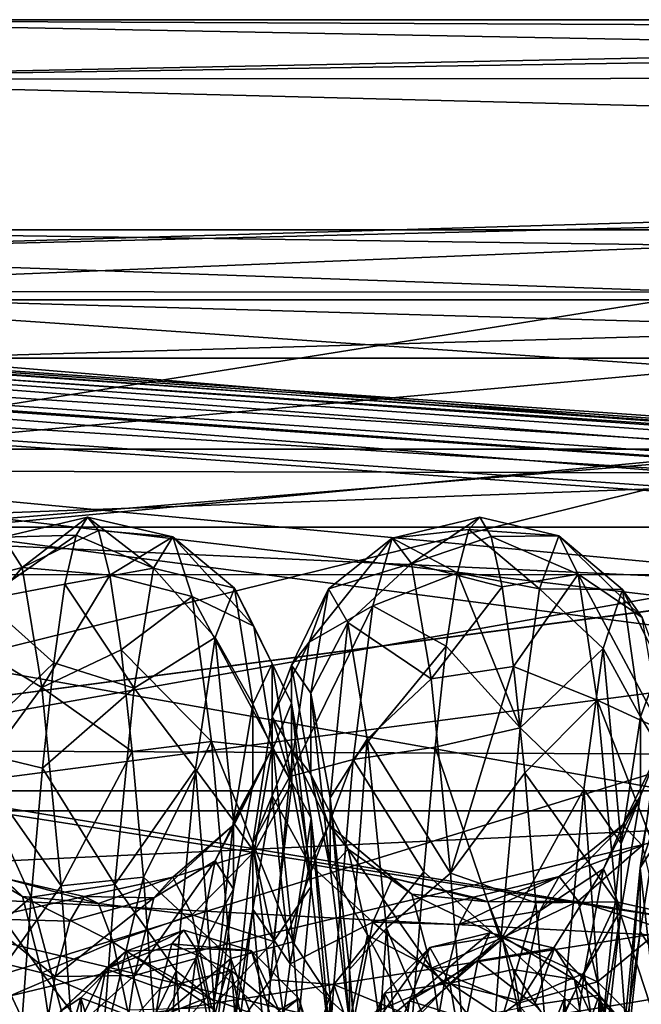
# Model space of a CAD drawing. Header units: metres. Extents: x -46 to 104, y -30 to 30.
# Tile 109 of 127: x 37.54 to 41.98, y 3.47 to 10.5. Entities that reach past the tile are written whole.
import ezdxf

# ---------------------------------------------------------------- set-up
doc = ezdxf.new("R2010")
doc.units = ezdxf.units.M
doc.layers.add('solid_122529', color=7, linetype='CONTINUOUS')

msp = doc.modelspace()

# ---------------------------------------------------------------- linework, layer by layer
at = {"layer": 'solid_122529'}
for points in [[(56.07732, 10.090446, 565.096741), (34.599998, 10.074677, 565.041809), (34.599998, 10.5, 568)], [(55.36795, 10.5, 568), (34.599998, 10.5, 568), (34.599998, 10.074677, 570.958191)], [(55.534248, 10.403987, 566.581543), (34.599998, 10.5, 568), (55.36795, 10.5, 568)], [(55.534248, 10.403987, 566.581543), (56.07732, 10.090446, 565.096741), (34.599998, 10.5, 568)], [(55.535011, 10.403546, 569.421631), (55.36795, 10.5, 568), (34.599998, 10.074677, 570.958191)], [(56.079906, 10.088951, 570.908447), (55.535011, 10.403546, 569.421631), (34.599998, 10.074677, 570.958191)], [(56.07732, 10.090446, 565.096741), (57.099998, 9.5, 563.527893), (34.599998, 10.074677, 565.041809)], [(57.099998, 9.5, 572.472107), (56.079906, 10.088951, 570.908447), (34.599998, 10.074677, 570.958191)], [(57.099998, 9.5, 563.527893), (34.599998, 8.833162, 562.323242), (34.599998, 10.074677, 565.041809)], [(57.099998, 9.5, 572.472107), (34.599998, 10.074677, 570.958191), (34.599998, 8.833162, 573.676758)], [(57.099998, 9.5, 563.527893), (61.599998, 7.875339, 561.055298), (34.599998, 8.833162, 562.323242)], [(61.599998, 9.5, 572.472107), (57.099998, 9.5, 572.472107), (34.599998, 8.833162, 573.676758)], [(61.599998, 7.875339, 574.944702), (61.599998, 9.5, 572.472107), (34.599998, 8.833162, 573.676758)], [(20.597013, 9.081103, 585.17804), (53.972324, 6.803407, 588.43457), (20.627794, 9.147927, 584.929932)], [(26.515778, 8.76333, 581.526733), (20.627794, 9.147927, 584.929932), (53.972324, 6.803407, 588.43457)], [(53.941547, 6.736583, 588.682678), (20.597013, 9.081103, 585.17804), (20.565187, 8.898537, 585.358704)], [(53.941547, 6.736583, 588.682678), (53.972324, 6.803407, 588.43457), (20.597013, 9.081103, 585.17804)], [(42.5, 9, 567.999817), (42.5, 8.888126, 566.585327), (34.5, 8.999843, 568)], [(42.5, 8.888186, 569.414246), (42.5, 9, 567.999817), (34.5, 8.999843, 568)], [(42.5, 8.888186, 569.414246), (34.5, 8.999843, 568), (34.5, 8.559472, 570.780823)], [(42.5, 8.888126, 566.585327), (34.5, 8.559472, 565.219177), (34.5, 8.999843, 568)], [(53.909721, 6.554016, 588.863403), (20.562605, 8.878168, 585.36969), (20.541, 8.649134, 585.423523)], [(53.909721, 6.554016, 588.863403), (20.565187, 8.898537, 585.358704), (20.562605, 8.878168, 585.36969)], [(53.909721, 6.554016, 588.863403), (53.941547, 6.736583, 588.682678), (20.565187, 8.898537, 585.358704)], [(42.5, 8.555406, 570.793762), (42.5, 8.888186, 569.414246), (34.5, 8.559472, 570.780823)], [(42.5, 8.888126, 566.585327), (42.5, 8.555287, 565.205872), (34.5, 8.559472, 565.219177)], [(61.599998, 7.875339, 561.055298), (34.599998, 6.876038, 560.064636), (34.599998, 8.833162, 562.323242)], [(61.599998, 7.875339, 574.944702), (34.599998, 8.833162, 573.676758), (34.599998, 6.876038, 575.935364)], [(26.515778, 8.76333, 581.526733), (53.972324, 6.803407, 588.43457), (54.390438, 6.803407, 584.456482)], [(54.411926, 6.736583, 584.207336), (26.515778, 8.76333, 581.526733), (54.390438, 6.803407, 584.456482)], [(26.537249, 8.696631, 581.277832), (26.515778, 8.76333, 581.526733), (54.411926, 6.736583, 584.207336)], [(53.885139, -6.304641, 588.928162), (20.541, 8.649134, 585.423523), (20.541002, -8.649134, 585.423523)], [(53.885139, -6.304641, 588.928162), (53.885139, 6.304641, 588.928162), (20.541, 8.649134, 585.423523)], [(53.909721, 6.554016, 588.863403), (20.541, 8.649134, 585.423523), (53.885139, 6.304641, 588.928162)], [(26.537249, 8.696631, 581.277832), (54.411926, 6.736583, 584.207336), (54.418358, 6.554016, 584.023987)], [(26.543695, 8.51393, 581.094238), (26.537249, 8.696631, 581.277832), (54.418358, 6.554016, 584.023987)], [(26.543695, 8.51393, 581.094238), (54.407833, 6.304637, 583.955566), (26.533504, 8.264537, 581.025818)], [(26.543695, 8.51393, 581.094238), (54.418358, 6.554016, 584.023987), (54.407833, 6.304637, 583.955566)], [(42.5, 8.555406, 570.793762), (34.5, 8.559472, 570.780823), (34.5, 7.281399, 573.289551)], [(42.5, 8.009866, 563.896118), (34.5, 7.281399, 562.710449), (34.5, 8.559472, 565.219177)], [(42.5, 8.555287, 565.205872), (42.5, 8.009866, 563.896118), (34.5, 8.559472, 565.219177)], [(42.5, 8.010037, 572.103577), (42.5, 8.555406, 570.793762), (34.5, 7.281399, 573.289551)], [(51.099998, 8.083819, 570.627075), (36.700001, 8.083981, 570.626648), (36.700001, 8.5, 568)], [(51.099998, 8.5, 568), (51.099998, 8.083819, 570.627075), (36.700001, 8.5, 568)], [(36.700001, 8.083981, 565.373352), (51.099998, 8.5, 568), (36.700001, 8.5, 568)], [(36.700001, 8.083981, 565.373352), (51.099998, 8.083819, 565.372925), (51.099998, 8.5, 568)], [(26.533504, -8.264537, 581.025818), (26.533504, 8.264537, 581.025818), (54.407833, 6.304637, 583.955566)], [(51.099998, 6.876234, 572.996643), (36.700001, 6.876645, 572.996155), (36.700001, 8.083981, 570.626648)], [(51.099998, 8.083819, 570.627075), (51.099998, 6.876234, 572.996643), (36.700001, 8.083981, 570.626648)], [(36.700001, 8.083981, 565.373352), (36.700001, 6.876645, 563.003845), (51.099998, 8.083819, 565.372925)], [(36.700001, 6.876645, 563.003845), (51.099998, 6.876234, 563.003357), (51.099998, 8.083819, 565.372925)], [(42.5, 7.265952, 573.310913), (42.5, 8.010037, 572.103577), (34.5, 7.281399, 573.289551)], [(42.5, 8.009866, 563.896118), (42.5, 7.265729, 562.688782), (34.5, 7.281399, 562.710449)], [(61.599998, 7.875339, 561.055298), (61.599998, 5.625468, 559.134094), (34.599998, 6.876038, 560.064636)], [(61.599998, 5.625469, 576.865906), (61.599998, 7.875339, 574.944702), (34.599998, 6.876038, 575.935364)], [(33.5, 6.537959, 564.224487), (43, 6.538646, 564.225586), (43, 7.435139, 566.689209)], [(33.5, 7.435131, 566.688232), (43, 7.435139, 566.689209), (43, 7.435139, 569.310791)], [(33.5, 6.537959, 564.224487), (43, 7.435139, 566.689209), (33.5, 7.435131, 566.688232)], [(33.5, 7.435131, 569.311768), (43, 7.435139, 569.310791), (43, 6.538646, 571.774414)], [(33.5, 7.435131, 566.688232), (43, 7.435139, 569.310791), (33.5, 7.435131, 569.311768)], [(33.5, 7.435131, 569.311768), (43, 6.538646, 571.774414), (33.5, 6.537959, 571.775513)], [(42.5, 7.265952, 573.310913), (34.5, 7.281399, 573.289551), (34.5, 5.290557, 575.280701)], [(42.5, 6.340769, 561.612915), (34.5, 5.290557, 560.719299), (34.5, 7.281399, 562.710449)], [(42.5, 7.265729, 562.688782), (42.5, 6.340769, 561.612915), (34.5, 7.281399, 562.710449)], [(42.500004, 6.341043, 574.38678), (42.5, 7.265952, 573.310913), (34.5, 5.290557, 575.280701)], [(37.419701, 6.805612, 567.625671), (38.023972, 6.94941, 567.909424), (37.943882, 6.820295, 566.663574)], [(37.419701, 6.805612, 567.625671), (37.558739, 6.589714, 569.741333), (38.023972, 6.94941, 567.909424)], [(37.558739, 6.589714, 569.741333), (38.104061, 6.852806, 569.158264), (38.023972, 6.94941, 567.909424)], [(37.943882, 6.820295, 566.663574), (38.023972, 6.94941, 567.909424), (38.496304, 6.584116, 566.232605)], [(38.023972, 6.94941, 567.909424), (38.634102, 6.809272, 568.328796), (38.496304, 6.584116, 566.232605)], [(38.023972, 6.94941, 567.909424), (38.104061, 6.852806, 569.158264), (38.634102, 6.809272, 568.328796)], [(40.200447, 6.79811, 567.507874), (40.827133, 6.948588, 568.140076), (40.74704, 6.860884, 566.890625)], [(40.200447, 6.79811, 567.507874), (40.339485, 6.618877, 569.626953), (40.827133, 6.948588, 568.140076)], [(40.339485, 6.618877, 569.626953), (40.907223, 6.8106, 569.38501), (40.827133, 6.948588, 568.140076)], [(40.74704, 6.860884, 566.890625), (40.827133, 6.948588, 568.140076), (41.390095, 6.815102, 567.830627)], [(40.827133, 6.948588, 568.140076), (40.907223, 6.8106, 569.38501), (41.390095, 6.815102, 567.830627)], [(61.599998, 5.625468, 559.134094), (34.599998, 4.361857, 558.448853), (34.599998, 6.876038, 560.064636)], [(61.599998, 5.625469, 576.865906), (34.599998, 6.876038, 575.935364), (34.599998, 4.361857, 577.551147)], [(51.099998, 4.995677, 574.876892), (36.700001, 4.996175, 574.876648), (36.700001, 6.876645, 572.996155)], [(51.099998, 6.876234, 572.996643), (51.099998, 4.995677, 574.876892), (36.700001, 6.876645, 572.996155)], [(36.700001, 6.876645, 563.003845), (36.700001, 4.996175, 561.123352), (51.099998, 6.876234, 563.003357)], [(36.700001, 4.996175, 561.123352), (51.099998, 4.995677, 561.123108), (51.099998, 6.876234, 563.003357)], [(37.280663, 6.358966, 565.546448), (37.943882, 6.820295, 566.663574), (37.863792, 6.469655, 565.46106)], [(37.280663, 6.358966, 565.546448), (37.419701, 6.805612, 567.625671), (37.943882, 6.820295, 566.663574)], [(37.558739, 6.589714, 569.741333), (38.184155, 6.53362, 570.369446), (38.104061, 6.852806, 569.158264)], [(37.863792, 6.469655, 565.46106), (37.943882, 6.820295, 566.663574), (38.496304, 6.584116, 566.232605)], [(38.104061, 6.852806, 569.158264), (38.184155, 6.53362, 570.369446), (38.634102, 6.809272, 568.328796)], [(40.200447, 6.79811, 567.507874), (40.74704, 6.860884, 566.890625), (40.66695, 6.550336, 565.677185)], [(40.66695, 6.550336, 565.677185), (40.74704, 6.860884, 566.890625), (41.252293, 6.437447, 565.756409)], [(40.74704, 6.860884, 566.890625), (41.390095, 6.815102, 567.830627), (41.252293, 6.437447, 565.756409)], [(36.985405, 6.438929, 568.159851), (37.558739, 6.589714, 569.741333), (37.419701, 6.805612, 567.625671)], [(38.184155, 6.53362, 570.369446), (38.771904, 6.383183, 570.393616), (38.634102, 6.809272, 568.328796)], [(38.496304, 6.584116, 566.232605), (38.634102, 6.809272, 568.328796), (39.074379, 6.441999, 567.87146)], [(38.634102, 6.809272, 568.328796), (39.212997, 6.169805, 569.857239), (39.074379, 6.441999, 567.87146)], [(38.634102, 6.809272, 568.328796), (38.771904, 6.383183, 570.393616), (39.212997, 6.169805, 569.857239)], [(39.608932, 6.057559, 565.811096), (40.200447, 6.79811, 567.507874), (40.061409, 6.315529, 565.436707)], [(39.608932, 6.057559, 565.811096), (39.747013, 6.436828, 567.77063), (40.200447, 6.79811, 567.507874)], [(39.747013, 6.436828, 567.77063), (40.339485, 6.618877, 569.626953), (40.200447, 6.79811, 567.507874)], [(40.061409, 6.315529, 565.436707), (40.200447, 6.79811, 567.507874), (40.66695, 6.550336, 565.677185)], [(40.339485, 6.618877, 569.626953), (40.987312, 6.451402, 570.584961), (40.907223, 6.8106, 569.38501)], [(40.907223, 6.8106, 569.38501), (41.527893, 6.540956, 569.921021), (41.390095, 6.815102, 567.830627)], [(40.907223, 6.8106, 569.38501), (40.987312, 6.451402, 570.584961), (41.527893, 6.540956, 569.921021)], [(41.252293, 6.437447, 565.756409), (41.390095, 6.815102, 567.830627), (41.846729, 6.433114, 567.638184)], [(41.390095, 6.815102, 567.830627), (41.985348, 6.233037, 569.632507), (41.846729, 6.433114, 567.638184)], [(41.390095, 6.815102, 567.830627), (41.527893, 6.540956, 569.921021), (41.985348, 6.233037, 569.632507)], [(39.747013, 6.436828, 567.77063), (39.885094, 6.197981, 569.752258), (40.339485, 6.618877, 569.626953)], [(39.885094, 6.197981, 569.752258), (40.478523, 5.79528, 571.587646), (40.339485, 6.618877, 569.626953)], [(40.339485, 6.618877, 569.626953), (40.478523, 5.79528, 571.587646), (40.987312, 6.451402, 570.584961)], [(33.5, 4.853083, 562.216736), (43, 4.853569, 562.216919), (43, 6.538646, 564.225586)], [(33.5, 4.853083, 562.216736), (43, 6.538646, 564.225586), (33.5, 6.537959, 564.224487)], [(33.5, 6.537959, 571.775513), (43, 6.538646, 571.774414), (43, 4.853569, 573.783081)], [(33.5, 6.537959, 571.775513), (43, 4.853569, 573.783081), (33.5, 4.853083, 573.783264)], [(36.985405, 6.438929, 568.159851), (37.123486, 6.080828, 570.123413), (37.558739, 6.589714, 569.741333)], [(37.123486, 6.080828, 570.123413), (37.697777, 5.73229, 571.687439), (37.558739, 6.589714, 569.741333)], [(37.558739, 6.589714, 569.741333), (37.697777, 5.73229, 571.687439), (38.184155, 6.53362, 570.369446)], [(37.863792, 6.469655, 565.46106), (38.496304, 6.584116, 566.232605), (38.358505, 5.729252, 564.30542)], [(38.358505, 5.729252, 564.30542), (38.496304, 6.584116, 566.232605), (38.93576, 6.090799, 565.898071)], [(38.496304, 6.584116, 566.232605), (39.074379, 6.441999, 567.87146), (38.93576, 6.090799, 565.898071)], [(40.061409, 6.315529, 565.436707), (40.66695, 6.550336, 565.677185), (40.586861, 6.02703, 564.539185)], [(40.586861, 6.02703, 564.539185), (40.66695, 6.550336, 565.677185), (41.114494, 5.44411, 563.896851)], [(40.66695, 6.550336, 565.677185), (41.252293, 6.437447, 565.756409), (41.114494, 5.44411, 563.896851)], [(40.987312, 6.451402, 570.584961), (41.067402, 5.88266, 571.700928), (41.527893, 6.540956, 569.921021)], [(41.067402, 5.88266, 571.700928), (41.665691, 5.641227, 571.827637), (41.527893, 6.540956, 569.921021)], [(41.527893, 6.540956, 569.921021), (42.123966, 5.429786, 571.468933), (41.985348, 6.233037, 569.632507)], [(41.527893, 6.540956, 569.921021), (41.665691, 5.641227, 571.827637), (42.123966, 5.429786, 571.468933)], [(37.280663, 6.358966, 565.546448), (37.863792, 6.469655, 565.46106), (37.783703, 5.908878, 564.341064)], [(37.697777, 5.73229, 571.687439), (38.264244, 6.00222, 571.503662), (38.184155, 6.53362, 570.369446)], [(37.783703, 5.908878, 564.341064), (37.863792, 6.469655, 565.46106), (38.358505, 5.729252, 564.30542)], [(38.184155, 6.53362, 570.369446), (38.264244, 6.00222, 571.503662), (38.771904, 6.383183, 570.393616)], [(38.93576, 6.090799, 565.898071), (39.074379, 6.441999, 567.87146), (39.20586, 5.613091, 566.175293)], [(39.074379, 6.441999, 567.87146), (39.344269, 5.902215, 567.985657), (39.20586, 5.613091, 566.175293)], [(39.074379, 6.441999, 567.87146), (39.212997, 6.169805, 569.857239), (39.344269, 5.902215, 567.985657)], [(39.481209, 5.892852, 567.72467), (39.747013, 6.436828, 567.77063), (39.608932, 6.057559, 565.811096)], [(39.481209, 5.892852, 567.72467), (39.619576, 5.693194, 569.545654), (39.747013, 6.436828, 567.77063)], [(39.619576, 5.693194, 569.545654), (39.885094, 6.197981, 569.752258), (39.747013, 6.436828, 567.77063)], [(40.478523, 5.79528, 571.587646), (41.067402, 5.88266, 571.700928), (40.987312, 6.451402, 570.584961)], [(41.114494, 5.44411, 563.896851), (41.252293, 6.437447, 565.756409), (41.708115, 6.010656, 565.678833)], [(41.252293, 6.437447, 565.756409), (41.846729, 6.433114, 567.638184), (41.708115, 6.010656, 565.678833)], [(41.708115, 6.010656, 565.678833), (41.846729, 6.433114, 567.638184), (41.974007, 5.52386, 565.920715)], [(41.846729, 6.433114, 567.638184), (42.112415, 5.895396, 567.716003), (41.974007, 5.52386, 565.920715)], [(41.846729, 6.433114, 567.638184), (41.985348, 6.233037, 569.632507), (42.112415, 5.895396, 567.716003)], [(42.5, 5.256886, 575.305176), (42.500004, 6.341043, 574.38678), (34.5, 5.290557, 575.280701)], [(42.5, 6.340769, 561.612915), (42.5, 5.256567, 560.694641), (34.5, 5.290557, 560.719299)], [(37.141624, 5.293259, 563.706055), (37.280663, 6.358966, 565.546448), (37.783703, 5.908878, 564.341064)], [(38.264244, 6.00222, 571.503662), (38.909702, 5.346602, 572.229431), (38.771904, 6.383183, 570.393616)], [(38.771904, 6.383183, 570.393616), (39.351616, 5.300556, 571.66333), (39.212997, 6.169805, 569.857239)], [(38.771904, 6.383183, 570.393616), (38.909702, 5.346602, 572.229431), (39.351616, 5.300556, 571.66333)], [(26.533504, -8.264537, 581.025818), (54.407833, 6.304637, 583.955566), (54.407833, -6.304637, 583.955566)], [(39.470852, 5.096595, 564.061707), (40.061409, 6.315529, 565.436707), (39.922375, 5.218115, 563.615051)], [(39.470852, 5.096595, 564.061707), (39.608932, 6.057559, 565.811096), (40.061409, 6.315529, 565.436707)], [(39.922375, 5.218115, 563.615051), (40.061409, 6.315529, 565.436707), (40.586861, 6.02703, 564.539185)], [(39.619576, 5.693194, 569.545654), (39.757946, 4.944556, 571.21759), (39.885094, 6.197981, 569.752258)], [(39.757946, 4.944556, 571.21759), (40.023174, 5.363954, 571.565552), (39.885094, 6.197981, 569.752258)], [(39.885094, 6.197981, 569.752258), (40.023174, 5.363954, 571.565552), (40.478523, 5.79528, 571.587646)], [(39.212997, 6.169805, 569.857239), (39.482674, 5.621896, 569.797424), (39.344269, 5.902215, 567.985657)], [(39.212997, 6.169805, 569.857239), (39.351616, 5.300556, 571.66333), (39.482674, 5.621896, 569.797424)], [(37.123486, 6.080828, 570.123413), (37.261566, 5.138797, 571.883057), (37.697777, 5.73229, 571.687439)], [(38.358505, 5.729252, 564.30542), (38.93576, 6.090799, 565.898071), (38.797146, 5.15019, 564.128113)], [(38.797146, 5.15019, 564.128113), (38.93576, 6.090799, 565.898071), (39.067451, 4.782419, 564.540955)], [(38.93576, 6.090799, 565.898071), (39.20586, 5.613091, 566.175293), (39.067451, 4.782419, 564.540955)], [(39.342838, 5.524279, 565.930237), (39.608932, 6.057559, 565.811096), (39.470852, 5.096595, 564.061707)], [(39.342838, 5.524279, 565.930237), (39.481209, 5.892852, 567.72467), (39.608932, 6.057559, 565.811096)], [(37.697777, 5.73229, 571.687439), (38.344334, 5.275867, 572.524109), (38.264244, 6.00222, 571.503662)], [(38.264244, 6.00222, 571.503662), (38.344334, 5.275867, 572.524109), (38.909702, 5.346602, 572.229431)], [(39.922375, 5.218115, 563.615051), (40.586861, 6.02703, 564.539185), (40.506771, 5.307966, 563.51355)], [(40.506771, 5.307966, 563.51355), (40.586861, 6.02703, 564.539185), (41.114494, 5.44411, 563.896851)], [(41.114494, 5.44411, 563.896851), (41.708115, 6.010656, 565.678833), (41.569496, 5.006545, 563.944092)], [(41.569496, 5.006545, 563.944092), (41.708115, 6.010656, 565.678833), (41.835602, 4.619383, 564.326111)], [(41.708115, 6.010656, 565.678833), (41.974007, 5.52386, 565.920715), (41.835602, 4.619383, 564.326111)], [(37.141624, 5.293259, 563.706055), (37.783703, 5.908878, 564.341064), (37.703609, 5.156179, 563.339905)], [(37.703609, 5.156179, 563.339905), (37.783703, 5.908878, 564.341064), (38.358505, 5.729252, 564.30542)], [(39.20586, 5.613091, 566.175293), (39.344269, 5.902215, 567.985657), (39.344658, 5.300695, 567.983765)], [(39.481678, 5.291883, 567.750366), (39.481209, 5.892852, 567.72467), (39.342838, 5.524279, 565.930237)], [(39.344269, 5.902215, 567.985657), (39.48307, 5.049943, 569.611145), (39.344658, 5.300695, 567.983765)], [(39.344269, 5.902215, 567.985657), (39.482674, 5.621896, 569.797424), (39.48307, 5.049943, 569.611145)], [(39.62006, 5.113277, 569.385925), (39.619576, 5.693194, 569.545654), (39.481209, 5.892852, 567.72467)], [(39.481678, 5.291883, 567.750366), (39.62006, 5.113277, 569.385925), (39.481209, 5.892852, 567.72467)], [(40.478523, 5.79528, 571.587646), (40.617561, 4.407497, 573.199097), (41.067402, 5.88266, 571.700928)], [(40.617561, 4.407497, 573.199097), (41.147491, 5.122847, 572.696716), (41.067402, 5.88266, 571.700928)], [(41.067402, 5.88266, 571.700928), (41.147491, 5.122847, 572.696716), (41.665691, 5.641227, 571.827637)], [(41.974007, 5.52386, 565.920715), (42.112415, 5.895396, 567.716003), (42.112957, 5.294506, 567.743408)], [(40.023174, 5.363954, 571.565552), (40.617561, 4.407497, 573.199097), (40.478523, 5.79528, 571.587646)], [(37.261566, 5.138797, 571.883057), (37.836811, 4.316813, 573.274597), (37.697777, 5.73229, 571.687439)], [(37.697777, 5.73229, 571.687439), (37.836811, 4.316813, 573.274597), (38.344334, 5.275867, 572.524109)], [(37.703609, 5.156179, 563.339905), (38.358505, 5.729252, 564.30542), (38.220707, 4.326437, 562.731567)], [(38.220707, 4.326437, 562.731567), (38.358505, 5.729252, 564.30542), (38.797146, 5.15019, 564.128113)], [(61.599998, 2.929008, 578.083191), (61.599998, 5.625469, 576.865906), (34.599998, 4.361857, 577.551147)], [(61.599998, 5.625468, 559.134094), (61.599998, 2.929007, 557.916809), (34.599998, 4.361857, 558.448853)], [(39.758442, 4.441529, 570.887756), (39.757946, 4.944556, 571.21759), (39.619576, 5.693194, 569.545654)], [(39.62006, 5.113277, 569.385925), (39.758442, 4.441529, 570.887756), (39.619576, 5.693194, 569.545654)], [(41.147491, 5.122847, 572.696716), (41.803493, 4.201969, 573.368225), (41.665691, 5.641227, 571.827637)], [(41.665691, 5.641227, 571.827637), (42.262585, 4.101093, 572.969604), (42.123966, 5.429786, 571.468933)], [(41.665691, 5.641227, 571.827637), (41.803493, 4.201969, 573.368225), (42.262585, 4.101093, 572.969604)], [(39.067451, 4.782419, 564.540955), (39.20586, 5.613091, 566.175293), (39.206242, 5.039983, 566.357971)], [(39.20586, 5.613091, 566.175293), (39.344658, 5.300695, 567.983765), (39.206242, 5.039983, 566.357971)], [(39.351616, 5.300556, 571.66333), (39.621082, 4.79918, 571.43573), (39.482674, 5.621896, 569.797424)], [(39.482674, 5.621896, 569.797424), (39.621487, 4.311922, 571.083008), (39.48307, 5.049943, 569.611145)], [(39.482674, 5.621896, 569.797424), (39.621082, 4.79918, 571.43573), (39.621487, 4.311922, 571.083008)], [(39.204468, 4.623015, 564.335388), (39.342838, 5.524279, 565.930237), (39.470852, 5.096595, 564.061707)], [(39.343296, 4.960123, 566.138977), (39.342838, 5.524279, 565.930237), (39.204468, 4.623015, 564.335388)], [(39.343296, 4.960123, 566.138977), (39.481678, 5.291883, 567.750366), (39.342838, 5.524279, 565.930237)], [(41.835602, 4.619383, 564.326111), (41.974007, 5.52386, 565.920715), (41.974541, 4.960334, 566.131104)], [(41.974007, 5.52386, 565.920715), (42.112957, 5.294506, 567.743408), (41.974541, 4.960334, 566.131104)], [(40.506771, 5.307966, 563.51355), (41.114494, 5.44411, 563.896851), (40.976696, 3.930094, 562.429688)], [(40.976696, 3.930094, 562.429688), (41.114494, 5.44411, 563.896851), (41.569496, 5.006545, 563.944092)], [(42.11042, 5.420989, 565.673096), (41.971954, 4.444984, 564.121399), (42.111053, 4.868071, 565.909973)], [(42.233334, 4.857711, 563.770569), (41.971954, 4.444984, 564.121399), (42.11042, 5.420989, 565.673096)], [(38.344334, 5.275867, 572.524109), (38.424423, 4.378151, 573.397644), (38.909702, 5.346602, 572.229431)], [(38.424423, 4.378151, 573.397644), (39.047501, 3.798669, 573.660767), (38.909702, 5.346602, 572.229431)], [(38.909702, 5.346602, 572.229431), (39.490231, 3.91837, 573.114929), (39.351616, 5.300556, 571.66333)], [(38.909702, 5.346602, 572.229431), (39.047501, 3.798669, 573.660767), (39.490231, 3.91837, 573.114929)], [(39.757946, 4.944556, 571.21759), (39.896317, 3.719129, 572.579285), (40.023174, 5.363954, 571.565552)], [(39.896317, 3.719129, 572.579285), (40.161255, 4.014836, 573.036499), (40.023174, 5.363954, 571.565552)], [(40.023174, 5.363954, 571.565552), (40.161255, 4.014836, 573.036499), (40.617561, 4.407497, 573.199097)], [(42.5, 5.256886, 575.305176), (34.5, 5.290557, 575.280701), (34.5, 2.781611, 576.559326)], [(42.5, 4.041451, 559.958435), (34.5, 2.781611, 559.440674), (34.5, 5.290557, 560.719299)], [(42.5, 5.256567, 560.694641), (42.5, 4.041451, 559.958435), (34.5, 5.290557, 560.719299)], [(37.00259, 3.712239, 562.283752), (37.141624, 5.293259, 563.706055), (37.62352, 4.236006, 562.490112)], [(37.141624, 5.293259, 563.706055), (37.703609, 5.156179, 563.339905), (37.62352, 4.236006, 562.490112)], [(37.836811, 4.316813, 573.274597), (38.424423, 4.378151, 573.397644), (38.344334, 5.275867, 572.524109)], [(39.344658, 5.300695, 567.983765), (39.213959, 4.559955, 569.362244), (39.075314, 4.757925, 567.894836)], [(39.206242, 5.039983, 566.357971), (39.344658, 5.300695, 567.983765), (39.075314, 4.757925, 567.894836)], [(39.344658, 5.300695, 567.983765), (39.48307, 5.049943, 569.611145), (39.213959, 4.559955, 569.362244)], [(39.610207, 4.471357, 566.377258), (39.481678, 5.291883, 567.750366), (39.343296, 4.960123, 566.138977)], [(39.351616, 5.300556, 571.66333), (39.490231, 3.91837, 573.114929), (39.621082, 4.79918, 571.43573)], [(39.748322, 4.753475, 567.824402), (39.62006, 5.113277, 569.385925), (39.481678, 5.291883, 567.750366)], [(39.610207, 4.471357, 566.377258), (39.748322, 4.753475, 567.824402), (39.481678, 5.291883, 567.750366)], [(39.922375, 5.218115, 563.615051), (40.506771, 5.307966, 563.51355), (40.426682, 4.416496, 562.633728)], [(40.426682, 4.416496, 562.633728), (40.506771, 5.307966, 563.51355), (40.976696, 3.930094, 562.429688)], [(42.112957, 5.294506, 567.743408), (41.986824, 4.604918, 569.201538), (41.848183, 4.751311, 567.728027)], [(41.974541, 4.960334, 566.131104), (42.112957, 5.294506, 567.743408), (41.848183, 4.751311, 567.728027)], [(42.5, 4.04178, 576.041382), (42.5, 5.256886, 575.305176), (34.5, 2.781611, 576.559326)], [(39.332771, 3.646215, 562.690552), (39.922375, 5.218115, 563.615051), (39.783337, 3.612704, 562.220276)], [(39.332771, 3.646215, 562.690552), (39.470852, 5.096595, 564.061707), (39.922375, 5.218115, 563.615051)], [(39.783337, 3.612704, 562.220276), (39.922375, 5.218115, 563.615051), (40.426682, 4.416496, 562.633728)], [(37.261566, 5.138797, 571.883057), (37.399647, 3.703298, 573.269836), (37.836811, 4.316813, 573.274597)], [(37.62352, 4.236006, 562.490112), (37.703609, 5.156179, 563.339905), (38.220707, 4.326437, 562.731567)], [(38.220707, 4.326437, 562.731567), (38.797146, 5.15019, 564.128113), (38.658527, 3.711195, 562.732849)], [(38.658527, 3.711195, 562.732849), (38.797146, 5.15019, 564.128113), (38.929047, 3.49034, 563.240417)], [(38.797146, 5.15019, 564.128113), (39.067451, 4.782419, 564.540955), (38.929047, 3.49034, 563.240417)], [(39.204468, 4.623015, 564.335388), (39.470852, 5.096595, 564.061707), (39.332771, 3.646215, 562.690552)], [(39.886436, 4.578902, 569.288391), (39.758442, 4.441529, 570.887756), (39.62006, 5.113277, 569.385925)], [(39.748322, 4.753475, 567.824402), (39.886436, 4.578902, 569.288391), (39.62006, 5.113277, 569.385925)], [(40.617561, 4.407497, 573.199097), (41.227585, 4.196642, 573.539917), (41.147491, 5.122847, 572.696716)], [(41.147491, 5.122847, 572.696716), (41.227585, 4.196642, 573.539917), (41.803493, 4.201969, 573.368225)], [(51.099998, 2.626309, 576.083923), (36.700001, 2.626644, 576.083984), (36.700001, 4.996175, 574.876648)], [(51.099998, 4.995677, 574.876892), (51.099998, 2.626309, 576.083923), (36.700001, 4.996175, 574.876648)], [(36.700001, 4.996175, 561.123352), (36.700001, 2.626644, 559.916016), (51.099998, 4.995677, 561.123108)], [(36.700001, 2.626644, 559.916016), (51.099998, 2.626309, 559.916077), (51.099998, 4.995677, 561.123108)], [(39.206242, 5.039983, 566.357971), (39.075314, 4.757925, 567.894836), (38.936672, 4.495298, 566.437561)], [(39.067825, 4.292963, 564.890625), (39.206242, 5.039983, 566.357971), (38.936672, 4.495298, 566.437561)], [(39.067451, 4.782419, 564.540955), (39.206242, 5.039983, 566.357971), (39.067825, 4.292963, 564.890625)], [(39.48307, 5.049943, 569.611145), (39.3526, 3.920553, 570.697815), (39.213959, 4.559955, 569.362244)], [(39.48307, 5.049943, 569.611145), (39.621487, 4.311922, 571.083008), (39.3526, 3.920553, 570.697815)], [(40.976696, 3.930094, 562.429688), (41.569496, 5.006545, 563.944092), (41.430878, 3.517949, 562.601868)], [(41.430878, 3.517949, 562.601868), (41.569496, 5.006545, 563.944092), (41.697193, 3.269231, 563.085876)], [(41.569496, 5.006545, 563.944092), (41.835602, 4.619383, 564.326111), (41.697193, 3.269231, 563.085876)], [(39.204914, 4.149992, 564.70697), (39.343296, 4.960123, 566.138977), (39.204468, 4.623015, 564.335388)], [(39.472092, 3.759652, 565.085999), (39.343296, 4.960123, 566.138977), (39.204914, 4.149992, 564.70697)], [(39.472092, 3.759652, 565.085999), (39.610207, 4.471357, 566.377258), (39.343296, 4.960123, 566.138977)], [(39.89682, 3.341425, 572.111084), (39.896317, 3.719129, 572.579285), (39.757946, 4.944556, 571.21759)], [(39.758442, 4.441529, 570.887756), (39.89682, 3.341425, 572.111084), (39.757946, 4.944556, 571.21759)], [(41.974541, 4.960334, 566.131104), (41.848183, 4.751311, 567.728027), (41.709538, 4.437748, 566.280884)], [(41.836124, 4.14754, 564.699158), (41.974541, 4.960334, 566.131104), (41.709538, 4.437748, 566.280884)], [(41.835602, 4.619383, 564.326111), (41.974541, 4.960334, 566.131104), (41.836124, 4.14754, 564.699158)], [(33.5, 2.583071, 560.905762), (43, 2.582814, 560.905579), (43, 4.853569, 562.216919)], [(33.5, 2.583071, 560.905762), (43, 4.853569, 562.216919), (33.5, 4.853083, 562.216736)], [(33.5, 4.853083, 573.783264), (43, 4.853569, 573.783081), (43, 2.582814, 575.094421)], [(33.5, 4.853083, 573.783264), (43, 2.582814, 575.094421), (33.5, 2.583071, 575.094238)], [(41.971954, 4.444984, 564.121399), (41.972607, 3.991613, 564.516724), (42.111053, 4.868071, 565.909973)], [(42.233334, 4.857711, 563.770569), (42.094345, 3.31884, 562.480042), (41.971954, 4.444984, 564.121399)], [(42.111053, 4.868071, 565.909973), (41.972607, 3.991613, 564.516724), (42.235165, 3.587095, 564.876038)], [(38.929047, 3.49034, 563.240417), (39.067451, 4.782419, 564.540955), (39.067825, 4.292963, 564.890625)], [(39.490231, 3.91837, 573.114929), (39.759491, 3.51344, 572.742554), (39.621082, 4.79918, 571.43573)], [(39.621082, 4.79918, 571.43573), (39.759903, 3.157844, 572.257446), (39.621487, 4.311922, 571.083008)], [(39.621082, 4.79918, 571.43573), (39.759491, 3.51344, 572.742554), (39.759903, 3.157844, 572.257446)], [(37.559769, 4.241613, 569.103455), (37.124142, 4.495126, 569.555725), (36.986027, 4.75557, 568.104492)], [(37.420685, 4.375196, 567.742004), (37.559769, 4.241613, 569.103455), (36.986027, 4.75557, 568.104492)], [(39.075314, 4.757925, 567.894836), (38.635368, 4.379673, 568.19696), (38.497528, 4.230312, 566.848999)], [(38.936672, 4.495298, 566.437561), (39.075314, 4.757925, 567.894836), (38.497528, 4.230312, 566.848999)], [(39.075314, 4.757925, 567.894836), (39.213959, 4.559955, 569.362244), (38.635368, 4.379673, 568.19696)], [(40.202377, 4.370774, 567.675598), (39.748322, 4.753475, 567.824402), (39.610207, 4.471357, 566.377258)], [(40.341461, 4.25788, 569.03894), (39.886436, 4.578902, 569.288391), (39.748322, 4.753475, 567.824402)], [(40.202377, 4.370774, 567.675598), (40.341461, 4.25788, 569.03894), (39.748322, 4.753475, 567.824402)], [(41.848183, 4.751311, 567.728027), (41.392151, 4.382576, 567.884399), (41.254311, 4.13755, 566.550537)], [(41.709538, 4.437748, 566.280884), (41.848183, 4.751311, 567.728027), (41.254311, 4.13755, 566.550537)], [(41.848183, 4.751311, 567.728027), (41.986824, 4.604918, 569.201538), (41.392151, 4.382576, 567.884399)], [(39.066097, 3.275966, 563.093933), (39.204468, 4.623015, 564.335388), (39.332771, 3.646215, 562.690552)], [(39.204914, 4.149992, 564.70697), (39.204468, 4.623015, 564.335388), (39.066097, 3.275966, 563.093933)], [(39.886436, 4.578902, 569.288391), (40.024551, 3.96441, 570.628662), (39.758442, 4.441529, 570.887756)], [(40.480545, 3.730191, 570.300964), (40.024551, 3.96441, 570.628662), (39.886436, 4.578902, 569.288391)], [(40.341461, 4.25788, 569.03894), (40.480545, 3.730191, 570.300964), (39.886436, 4.578902, 569.288391)], [(41.986824, 4.604918, 569.201538), (41.529991, 4.208209, 569.22937), (41.392151, 4.382576, 567.884399)], [(41.986824, 4.604918, 569.201538), (42.125469, 4.01274, 570.558655), (41.529991, 4.208209, 569.22937)], [(41.697193, 3.269231, 563.085876), (41.835602, 4.619383, 564.326111), (41.836124, 4.14754, 564.699158)], [(39.213959, 4.559955, 569.362244), (38.773209, 4.10992, 569.526062), (38.635368, 4.379673, 568.19696)], [(39.213959, 4.559955, 569.362244), (39.3526, 3.920553, 570.697815), (38.773209, 4.10992, 569.526062)], [(37.698853, 3.69482, 570.357361), (37.262257, 3.802812, 570.857422), (37.124142, 4.495126, 569.555725)], [(37.559769, 4.241613, 569.103455), (37.698853, 3.69482, 570.357361), (37.124142, 4.495126, 569.555725)], [(38.936672, 4.495298, 566.437561), (38.497528, 4.230312, 566.848999), (38.359688, 3.67613, 565.611206)], [(38.798027, 3.7975, 565.131592), (38.936672, 4.495298, 566.437561), (38.359688, 3.67613, 565.611206)], [(39.067825, 4.292963, 564.890625), (38.936672, 4.495298, 566.437561), (38.798027, 3.7975, 565.131592)], [(40.063293, 4.057875, 566.343933), (39.610207, 4.471357, 566.377258), (39.472092, 3.759652, 565.085999)], [(40.063293, 4.057875, 566.343933), (40.202377, 4.370774, 567.675598), (39.610207, 4.471357, 566.377258)], [(40.024551, 3.96441, 570.628662), (39.89682, 3.341425, 572.111084), (39.758442, 4.441529, 570.887756)], [(41.709538, 4.437748, 566.280884), (41.254311, 4.13755, 566.550537), (41.116474, 3.496579, 565.355347)], [(41.570892, 3.694584, 565.000183), (41.709538, 4.437748, 566.280884), (41.116474, 3.496579, 565.355347)], [(41.836124, 4.14754, 564.699158), (41.709538, 4.437748, 566.280884), (41.570892, 3.694584, 565.000183)], [(41.971954, 4.444984, 564.121399), (41.86581, 3.100501, 562.843201), (41.833481, 3.039754, 562.944214)], [(41.971954, 4.444984, 564.121399), (41.833481, 3.039754, 562.944214), (41.972607, 3.991613, 564.516724)], [(41.971954, 4.444984, 564.121399), (42.094345, 3.31884, 562.480042), (41.86581, 3.100501, 562.843201)], [(61.599998, 2.929007, 557.916809), (34.599998, 1.494306, 557.606873), (34.599998, 4.361857, 558.448853)], [(61.599998, 2.929008, 578.083191), (34.599998, 4.361857, 577.551147), (34.599998, 1.494306, 578.393127)], [(37.281601, 4.082554, 566.405762), (38.001091, 4.241137, 567.725647), (37.420685, 4.375196, 567.742004)], [(37.420685, 4.375196, 567.742004), (38.001091, 4.241137, 567.725647), (38.104061, 4.190565, 568.708313)], [(37.420685, 4.375196, 567.742004), (38.104061, 4.190565, 568.708313), (37.559769, 4.241613, 569.103455)], [(37.836811, 4.316813, 573.274597), (37.975849, 2.481083, 574.348267), (38.424423, 4.378151, 573.397644)], [(37.975849, 2.481083, 574.348267), (38.504513, 3.338232, 574.095764), (38.424423, 4.378151, 573.397644)], [(38.635368, 4.379673, 568.19696), (38.104061, 4.190565, 568.708313), (38.001091, 4.241137, 567.725647)], [(38.497528, 4.230312, 566.848999), (38.635368, 4.379673, 568.19696), (38.001091, 4.241137, 567.725647)], [(38.635368, 4.379673, 568.19696), (38.773209, 4.10992, 569.526062), (38.104061, 4.190565, 568.708313)], [(38.424423, 4.378151, 573.397644), (38.504513, 3.338232, 574.095764), (39.047501, 3.798669, 573.660767)], [(39.783337, 3.612704, 562.220276), (40.426682, 4.416496, 562.633728), (40.346592, 3.381577, 561.928162)], [(40.063293, 4.057875, 566.343933), (40.781364, 4.23538, 567.647766), (40.202377, 4.370774, 567.675598)], [(40.161255, 4.014836, 573.036499), (40.756596, 2.590633, 574.304382), (40.617561, 4.407497, 573.199097)], [(40.202377, 4.370774, 567.675598), (40.781364, 4.23538, 567.647766), (40.884338, 4.202871, 568.631165)], [(40.202377, 4.370774, 567.675598), (40.884338, 4.202871, 568.631165), (40.341461, 4.25788, 569.03894)], [(40.346592, 3.381577, 561.928162), (40.426682, 4.416496, 562.633728), (40.976696, 3.930094, 562.429688)], [(40.617561, 4.407497, 573.199097), (40.756596, 2.590633, 574.304382), (41.227585, 4.196642, 573.539917)], [(41.392151, 4.382576, 567.884399), (40.781364, 4.23538, 567.647766), (40.678394, 4.040886, 566.683289)], [(41.254311, 4.13755, 566.550537), (41.392151, 4.382576, 567.884399), (40.678394, 4.040886, 566.683289)], [(41.392151, 4.382576, 567.884399), (40.884338, 4.202871, 568.631165), (40.781364, 4.23538, 567.647766)], [(41.392151, 4.382576, 567.884399), (41.529991, 4.208209, 569.22937), (40.884338, 4.202871, 568.631165)], [(37.399647, 3.703298, 573.269836), (37.975849, 2.481083, 574.348267), (37.836811, 4.316813, 573.274597)], [(37.62352, 4.236006, 562.490112), (38.220707, 4.326437, 562.731567), (38.082905, 2.50984, 561.661621)], [(38.082905, 2.50984, 561.661621), (38.220707, 4.326437, 562.731567), (38.658527, 3.711195, 562.732849)], [(38.929413, 3.131714, 563.723328), (39.067825, 4.292963, 564.890625), (38.798027, 3.7975, 565.131592)], [(38.929047, 3.49034, 563.240417), (39.067825, 4.292963, 564.890625), (38.929413, 3.131714, 563.723328)], [(39.621487, 4.311922, 571.083008), (39.491245, 2.901618, 571.772217), (39.3526, 3.920553, 570.697815)], [(39.621487, 4.311922, 571.083008), (39.759903, 3.157844, 572.257446), (39.491245, 2.901618, 571.772217)], [(37.00259, 3.712239, 562.283752), (37.62352, 4.236006, 562.490112), (37.54343, 3.178246, 561.819275)], [(37.281601, 4.082554, 566.405762), (37.898117, 4.064398, 566.757751), (38.001091, 4.241137, 567.725647)], [(37.54343, 3.178246, 561.819275), (37.62352, 4.236006, 562.490112), (38.082905, 2.50984, 561.661621)], [(37.559769, 4.241613, 569.103455), (38.104061, 4.190565, 568.708313), (38.207035, 3.915391, 569.652954)], [(37.559769, 4.241613, 569.103455), (38.207035, 3.915391, 569.652954), (37.698853, 3.69482, 570.357361)], [(38.497528, 4.230312, 566.848999), (37.898117, 4.064398, 566.757751), (37.795143, 3.66982, 565.856445)], [(38.359688, 3.67613, 565.611206), (38.497528, 4.230312, 566.848999), (37.795143, 3.66982, 565.856445)], [(38.497528, 4.230312, 566.848999), (38.001091, 4.241137, 567.725647), (37.898117, 4.064398, 566.757751)], [(40.063293, 4.057875, 566.343933), (40.678394, 4.040886, 566.683289), (40.781364, 4.23538, 567.647766)], [(40.341461, 4.25788, 569.03894), (40.884338, 4.202871, 568.631165), (40.987312, 3.945102, 569.580688)], [(40.341461, 4.25788, 569.03894), (40.987312, 3.945102, 569.580688), (40.480545, 3.730191, 570.300964)], [(38.773209, 4.10992, 569.526062), (38.207035, 3.915391, 569.652954), (38.104061, 4.190565, 568.708313)], [(39.066536, 2.939621, 563.592651), (39.204914, 4.149992, 564.70697), (39.066097, 3.275966, 563.093933)], [(39.333977, 2.686737, 564.074707), (39.204914, 4.149992, 564.70697), (39.066536, 2.939621, 563.592651)], [(39.333977, 2.686737, 564.074707), (39.472092, 3.759652, 565.085999), (39.204914, 4.149992, 564.70697)], [(40.756596, 2.590633, 574.304382), (41.307674, 3.13413, 574.203186), (41.227585, 4.196642, 573.539917)], [(41.529991, 4.208209, 569.22937), (40.987312, 3.945102, 569.580688), (40.884338, 4.202871, 568.631165)], [(41.529991, 4.208209, 569.22937), (41.667831, 3.631136, 570.456665), (40.987312, 3.945102, 569.580688)], [(41.227585, 4.196642, 573.539917), (41.307674, 3.13413, 574.203186), (41.803493, 4.201969, 573.368225)], [(41.307674, 3.13413, 574.203186), (41.941292, 2.360831, 574.395386), (41.803493, 4.201969, 573.368225)], [(42.125469, 4.01274, 570.558655), (41.667831, 3.631136, 570.456665), (41.529991, 4.208209, 569.22937)], [(41.697712, 2.934549, 563.585693), (41.836124, 4.14754, 564.699158), (41.570892, 3.694584, 565.000183)], [(41.697193, 3.269231, 563.085876), (41.836124, 4.14754, 564.699158), (41.697712, 2.934549, 563.585693)], [(41.803493, 4.201969, 573.368225), (42.401199, 2.375536, 573.98938), (42.262585, 4.101093, 572.969604)], [(41.803493, 4.201969, 573.368225), (41.941292, 2.360831, 574.395386), (42.401199, 2.375536, 573.98938)], [(37.142517, 3.392197, 565.224792), (37.795143, 3.66982, 565.856445), (37.281601, 4.082554, 566.405762)], [(37.281601, 4.082554, 566.405762), (37.795143, 3.66982, 565.856445), (37.898117, 4.064398, 566.757751)], [(38.773209, 4.10992, 569.526062), (38.911045, 3.446866, 570.709167), (38.207035, 3.915391, 569.652954)], [(39.3526, 3.920553, 570.697815), (38.911045, 3.446866, 570.709167), (38.773209, 4.10992, 569.526062)], [(41.254311, 4.13755, 566.550537), (40.678394, 4.040886, 566.683289), (40.57542, 3.629814, 565.789368)], [(41.116474, 3.496579, 565.355347), (41.254311, 4.13755, 566.550537), (40.57542, 3.629814, 565.789368)], [(42.499996, 2.7328, 576.575073), (42.5, 4.04178, 576.041382), (34.5, 2.781611, 576.559326)], [(42.5, 4.041451, 559.958435), (42.5, 2.732524, 559.424866), (34.5, 2.781611, 559.440674)], [(39.92421, 3.349664, 565.173584), (40.063293, 4.057875, 566.343933), (39.472092, 3.759652, 565.085999)], [(39.896317, 3.719129, 572.579285), (40.034687, 2.135077, 573.49939), (40.161255, 4.014836, 573.036499)], [(39.92421, 3.349664, 565.173584), (40.57542, 3.629814, 565.789368), (40.063293, 4.057875, 566.343933)], [(40.034687, 2.135077, 573.49939), (40.299335, 2.280182, 574.023804), (40.161255, 4.014836, 573.036499)], [(40.063293, 4.057875, 566.343933), (40.57542, 3.629814, 565.789368), (40.678394, 4.040886, 566.683289)], [(40.161255, 4.014836, 573.036499), (40.299335, 2.280182, 574.023804), (40.756596, 2.590633, 574.304382)], [(42.125469, 4.01274, 570.558655), (42.264111, 3.032104, 571.668152), (41.667831, 3.631136, 570.456665)], [(38.711937, 3.999406, 567.931091), (38.301487, 3.849951, 567.521667), (38.156887, 3.72346, 569.089417)], [(38.627415, 3.902371, 568.878357), (38.711937, 3.999406, 567.931091), (38.156887, 3.72346, 569.089417)], [(38.711937, 3.999406, 567.931091), (38.796459, 3.869791, 566.987732), (38.301487, 3.849951, 567.521667)], [(39.19648, 3.852814, 567.553345), (38.711937, 3.999406, 567.931091), (38.627415, 3.902371, 568.878357)], [(39.19648, 3.852814, 567.553345), (38.796459, 3.869791, 566.987732), (38.711937, 3.999406, 567.931091)], [(40.024551, 3.96441, 570.628662), (40.162666, 2.969036, 571.71637), (39.89682, 3.341425, 572.111084)], [(40.619633, 2.839113, 571.338928), (40.162666, 2.969036, 571.71637), (40.024551, 3.96441, 570.628662)], [(40.480545, 3.730191, 570.300964), (40.619633, 2.839113, 571.338928), (40.024551, 3.96441, 570.628662)], [(40.324379, 3.495832, 569.682312), (40.813511, 3.780591, 569.30658), (40.897316, 3.981525, 568.384033)], [(40.468807, 3.876331, 568.158081), (40.324379, 3.495832, 569.682312), (40.897316, 3.981525, 568.384033)], [(40.468807, 3.876331, 568.158081), (40.897316, 3.981525, 568.384033), (40.981121, 3.960612, 567.440063)], [(40.613239, 3.621202, 566.60791), (40.468807, 3.876331, 568.158081), (40.981121, 3.960612, 567.440063)], [(40.480545, 3.730191, 570.300964), (40.987312, 3.945102, 569.580688), (41.090286, 3.475888, 570.445557)], [(40.613239, 3.621202, 566.60791), (40.981121, 3.960612, 567.440063), (41.064926, 3.719018, 566.527283)], [(41.360191, 3.871836, 568.229248), (40.897316, 3.981525, 568.384033), (40.813511, 3.780591, 569.30658)], [(41.360191, 3.871836, 568.229248), (40.981121, 3.960612, 567.440063), (40.897316, 3.981525, 568.384033)], [(41.503971, 3.647733, 566.681763), (41.064926, 3.719018, 566.527283), (40.981121, 3.960612, 567.440063)], [(41.503971, 3.647733, 566.681763), (40.981121, 3.960612, 567.440063), (41.360191, 3.871836, 568.229248)], [(41.667831, 3.631136, 570.456665), (41.090286, 3.475888, 570.445557), (40.987312, 3.945102, 569.580688)], [(41.972607, 3.991613, 564.516724), (41.833481, 3.039754, 562.944214), (41.834152, 2.729842, 563.459656)], [(41.972607, 3.991613, 564.516724), (41.834152, 2.729842, 563.459656), (42.235165, 3.587095, 564.876038)], [(37.698853, 3.69482, 570.357361), (38.207035, 3.915391, 569.652954), (38.310009, 3.430366, 570.508972)], [(38.542892, 3.584184, 569.775818), (38.627415, 3.902371, 568.878357), (38.156887, 3.72346, 569.089417)], [(38.911045, 3.446866, 570.709167), (38.310009, 3.430366, 570.508972), (38.207035, 3.915391, 569.652954)], [(38.796459, 3.869791, 566.987732), (38.880978, 3.520871, 566.101746), (38.301487, 3.849951, 567.521667)], [(39.051296, 3.711666, 569.125732), (38.627415, 3.902371, 568.878357), (38.542892, 3.584184, 569.775818)], [(39.051296, 3.711666, 569.125732), (39.19648, 3.852814, 567.553345), (38.627415, 3.902371, 568.878357)], [(39.341663, 3.355683, 566.054993), (38.880978, 3.520871, 566.101746), (38.796459, 3.869791, 566.987732)], [(39.19648, 3.852814, 567.553345), (39.341663, 3.355683, 566.054993), (38.796459, 3.869791, 566.987732)], [(39.3526, 3.920553, 570.697815), (39.491245, 2.901618, 571.772217), (38.911045, 3.446866, 570.709167)], [(39.047501, 3.798669, 573.660767), (39.628849, 2.157002, 574.071533), (39.490231, 3.91837, 573.114929)], [(39.490231, 3.91837, 573.114929), (39.628849, 2.157002, 574.071533), (39.759491, 3.51344, 572.742554)], [(40.468807, 3.876331, 568.158081), (40.146297, 3.550266, 568.071838), (40.001137, 3.227674, 569.480408)], [(40.468807, 3.876331, 568.158081), (40.001137, 3.227674, 569.480408), (40.324379, 3.495832, 569.682312)], [(40.613239, 3.621202, 566.60791), (40.146297, 3.550266, 568.071838), (40.468807, 3.876331, 568.158081)], [(40.346592, 3.381577, 561.928162), (40.976696, 3.930094, 562.429688), (40.838894, 2.040202, 561.495239)], [(41.360191, 3.871836, 568.229248), (40.813511, 3.780591, 569.30658), (41.216412, 3.466681, 569.739502)], [(40.838894, 2.040202, 561.495239), (40.976696, 3.930094, 562.429688), (41.430878, 3.517949, 562.601868)], [(41.360191, 3.871836, 568.229248), (41.216412, 3.466681, 569.739502), (41.680046, 3.536482, 568.302063)], [(41.360191, 3.871836, 568.229248), (41.680046, 3.536482, 568.302063), (41.822903, 3.371275, 566.889832)], [(41.503971, 3.647733, 566.681763), (41.360191, 3.871836, 568.229248), (41.822903, 3.371275, 566.889832)], [(37.83794, 2.788084, 571.381653), (37.400372, 2.745142, 571.884644), (37.262257, 3.802812, 570.857422)], [(37.698853, 3.69482, 570.357361), (37.83794, 2.788084, 571.381653), (37.262257, 3.802812, 570.857422)], [(38.301487, 3.849951, 567.521667), (37.976299, 3.517922, 567.516479), (37.832615, 3.423224, 568.94397)], [(38.156887, 3.72346, 569.089417), (38.301487, 3.849951, 567.521667), (37.832615, 3.423224, 568.94397)], [(38.301487, 3.849951, 567.521667), (38.446091, 3.343658, 566.032532), (37.976299, 3.517922, 567.516479)], [(38.798027, 3.7975, 565.131592), (38.359688, 3.67613, 565.611206), (38.221851, 2.770159, 564.60199)], [(38.659386, 2.73208, 564.103271), (38.798027, 3.7975, 565.131592), (38.221851, 2.770159, 564.60199)], [(38.880978, 3.520871, 566.101746), (38.446091, 3.343658, 566.032532), (38.301487, 3.849951, 567.521667)], [(38.504513, 3.338232, 574.095764), (38.584602, 2.189885, 574.595947), (39.047501, 3.798669, 573.660767)], [(38.584602, 2.189885, 574.595947), (39.185303, 1.887428, 574.55072), (39.047501, 3.798669, 573.660767)], [(38.929413, 3.131714, 563.723328), (38.798027, 3.7975, 565.131592), (38.659386, 2.73208, 564.103271)], [(39.047501, 3.798669, 573.660767), (39.185303, 1.887428, 574.55072), (39.628849, 2.157002, 574.071533)], [(39.392002, 3.428541, 568.918152), (39.19648, 3.852814, 567.553345), (39.051296, 3.711666, 569.125732)], [(39.535248, 3.513252, 567.495056), (39.341663, 3.355683, 566.054993), (39.19648, 3.852814, 567.553345)], [(39.392002, 3.428541, 568.918152), (39.535248, 3.513252, 567.495056), (39.19648, 3.852814, 567.553345)], [(39.92421, 3.349664, 565.173584), (39.472092, 3.759652, 565.085999), (39.333977, 2.686737, 564.074707)], [(40.324379, 3.495832, 569.682312), (40.729706, 3.369006, 570.156311), (40.813511, 3.780591, 569.30658)], [(40.480545, 3.730191, 570.300964), (41.090286, 3.475888, 570.445557), (41.19326, 2.820377, 571.179321)], [(40.480545, 3.730191, 570.300964), (41.19326, 2.820377, 571.179321), (40.619633, 2.839113, 571.338928)], [(41.216412, 3.466681, 569.739502), (40.813511, 3.780591, 569.30658), (40.729706, 3.369006, 570.156311)], [(37.00259, 3.712239, 562.283752), (37.54343, 3.178246, 561.819275), (37.463341, 2.017256, 561.349182)], [(37.142517, 3.392197, 565.224792), (37.692169, 3.078552, 565.070007), (37.795143, 3.66982, 565.856445)], [(37.399647, 3.703298, 573.269836), (37.537727, 1.912178, 574.150513), (37.975849, 2.481083, 574.348267)], [(38.156887, 3.72346, 569.089417), (37.832615, 3.423224, 568.94397), (37.688931, 2.77291, 570.218201)], [(38.012283, 2.984977, 570.478088), (38.156887, 3.72346, 569.089417), (37.688931, 2.77291, 570.218201)], [(38.359688, 3.67613, 565.611206), (37.795143, 3.66982, 565.856445), (37.692169, 3.078552, 565.070007)], [(38.221851, 2.770159, 564.60199), (38.359688, 3.67613, 565.611206), (37.692169, 3.078552, 565.070007)], [(37.698853, 3.69482, 570.357361), (38.310009, 3.430366, 570.508972), (38.412983, 2.761483, 571.230591)], [(37.698853, 3.69482, 570.357361), (38.412983, 2.761483, 571.230591), (37.83794, 2.788084, 571.381653)], [(38.542892, 3.584184, 569.775818), (38.156887, 3.72346, 569.089417), (38.012283, 2.984977, 570.478088)], [(38.082905, 2.50984, 561.661621), (38.658527, 3.711195, 562.732849), (38.519909, 1.913066, 561.84729)], [(39.051296, 3.711666, 569.125732), (38.542892, 3.584184, 569.775818), (38.45837, 3.062878, 570.572693)], [(38.906113, 2.955621, 570.511597), (39.051296, 3.711666, 569.125732), (38.45837, 3.062878, 570.572693)], [(38.519909, 1.913066, 561.84729), (38.658527, 3.711195, 562.732849), (38.790638, 1.861516, 562.398987)], [(38.658527, 3.711195, 562.732849), (38.929047, 3.49034, 563.240417), (38.790638, 1.861516, 562.398987)], [(39.248756, 2.790686, 570.193176), (39.051296, 3.711666, 569.125732), (38.906113, 2.955621, 570.511597)], [(39.248756, 2.790686, 570.193176), (39.392002, 3.428541, 568.918152), (39.051296, 3.711666, 569.125732)], [(40.035202, 1.919063, 572.937988), (40.034687, 2.135077, 573.49939), (39.896317, 3.719129, 572.579285)], [(39.89682, 3.341425, 572.111084), (40.035202, 1.919063, 572.937988), (39.896317, 3.719129, 572.579285)], [(40.613239, 3.621202, 566.60791), (41.064926, 3.719018, 566.527283), (41.148731, 3.270205, 565.696594)], [(41.570892, 3.694584, 565.000183), (41.116474, 3.496579, 565.355347), (40.978634, 2.521003, 564.413208)], [(41.432251, 2.593762, 564.009827), (41.570892, 3.694584, 565.000183), (40.978634, 2.521003, 564.413208)], [(41.647751, 2.830794, 565.348511), (41.148731, 3.270205, 565.696594), (41.064926, 3.719018, 566.527283)], [(41.647751, 2.830794, 565.348511), (41.064926, 3.719018, 566.527283), (41.503971, 3.647733, 566.681763)], [(41.697712, 2.934549, 563.585693), (41.570892, 3.694584, 565.000183), (41.432251, 2.593762, 564.009827)], [(39.066097, 3.275966, 563.093933), (39.332771, 3.646215, 562.690552), (39.194691, 1.845696, 561.829224)], [(39.194691, 1.845696, 561.829224), (39.332771, 3.646215, 562.690552), (39.783337, 3.612704, 562.220276)], [(39.194691, 1.845696, 561.829224), (39.783337, 3.612704, 562.220276), (39.644299, 1.655587, 561.388245)], [(39.644299, 1.655587, 561.388245), (39.783337, 3.612704, 562.220276), (40.266499, 2.236824, 561.4198)], [(39.783337, 3.612704, 562.220276), (40.346592, 3.381577, 561.928162), (40.266499, 2.236824, 561.4198)], [(39.92421, 3.349664, 565.173584), (40.472446, 3.024195, 565.013916), (40.57542, 3.629814, 565.789368)], [(40.613239, 3.621202, 566.60791), (40.291454, 3.284901, 566.651306), (40.146297, 3.550266, 568.071838)], [(40.757671, 2.772279, 565.286072), (40.291454, 3.284901, 566.651306), (40.613239, 3.621202, 566.60791)], [(41.116474, 3.496579, 565.355347), (40.57542, 3.629814, 565.789368), (40.472446, 3.024195, 565.013916)], [(40.757671, 2.772279, 565.286072), (40.613239, 3.621202, 566.60791), (41.148731, 3.270205, 565.696594)], [(41.667831, 3.631136, 570.456665), (41.805668, 2.70658, 571.448853), (41.090286, 3.475888, 570.445557)], [(41.503971, 3.647733, 566.681763), (41.822903, 3.371275, 566.889832), (41.965759, 2.665079, 565.655823)], [(41.647751, 2.830794, 565.348511), (41.503971, 3.647733, 566.681763), (41.965759, 2.665079, 565.655823)], [(42.264111, 3.032104, 571.668152), (41.805668, 2.70658, 571.448853), (41.667831, 3.631136, 570.456665)], [(42.235165, 3.587095, 564.876038), (41.834152, 2.729842, 563.459656), (41.86581, 2.670617, 563.558167)], [(42.235165, 3.587095, 564.876038), (41.86581, 2.670617, 563.558167), (42.096233, 2.451058, 563.92334)], [(37.832615, 3.423224, 568.94397), (37.976299, 3.517922, 567.516479), (37.851692, 3.074989, 567.59967)], [(37.976299, 3.517922, 567.516479), (37.99588, 2.665206, 566.414917), (37.851692, 3.074989, 567.59967)], [(37.976299, 3.517922, 567.516479), (38.11998, 3.041634, 566.167542), (37.99588, 2.665206, 566.414917)], [(38.446091, 3.343658, 566.032532), (38.11998, 3.041634, 566.167542), (37.976299, 3.517922, 567.516479)], [(38.45837, 3.062878, 570.572693), (38.542892, 3.584184, 569.775818), (38.012283, 2.984977, 570.478088)], [(38.880978, 3.520871, 566.101746), (38.9655, 2.97242, 565.323303), (38.446091, 3.343658, 566.032532)], [(39.341663, 3.355683, 566.054993), (38.9655, 2.97242, 565.323303), (38.880978, 3.520871, 566.101746)], [(40.001137, 3.227674, 569.480408), (40.146297, 3.550266, 568.071838), (40.001167, 3.08967, 568.26416)], [(40.146297, 3.550266, 568.071838), (40.14402, 2.945445, 567.030396), (40.001167, 3.08967, 568.26416)], [(40.146297, 3.550266, 568.071838), (40.291454, 3.284901, 566.651306), (40.14402, 2.945445, 567.030396)], [(40.838894, 2.040202, 561.495239), (41.430878, 3.517949, 562.601868), (41.292259, 1.688919, 561.781982)], [(41.216412, 3.466681, 569.739502), (41.537189, 3.134189, 569.665771), (41.680046, 3.536482, 568.302063)], [(41.292259, 1.688919, 561.781982), (41.430878, 3.517949, 562.601868), (41.558784, 1.603664, 562.319824)], [(41.430878, 3.517949, 562.601868), (41.697193, 3.269231, 563.085876), (41.558784, 1.603664, 562.319824)], [(41.680046, 3.536482, 568.302063), (41.537189, 3.134189, 569.665771), (41.662838, 2.754826, 569.419556)], [(41.680046, 3.536482, 568.302063), (41.662838, 2.754826, 569.419556), (41.806194, 3.091234, 568.220093)], [(41.822903, 3.371275, 566.889832), (41.680046, 3.536482, 568.302063), (41.806194, 3.091234, 568.220093)], [(38.790638, 1.861516, 562.398987), (38.929047, 3.49034, 563.240417), (38.929413, 3.131714, 563.723328)], [(39.535248, 3.513252, 567.495056), (39.678497, 3.031153, 566.153381), (39.341663, 3.355683, 566.054993)], [(39.645378, 3.079766, 567.654724), (39.535248, 3.513252, 567.495056), (39.392002, 3.428541, 568.918152)], [(39.790829, 2.685903, 566.453979), (39.678497, 3.031153, 566.153381), (39.535248, 3.513252, 567.495056)], [(39.645378, 3.079766, 567.654724), (39.790829, 2.685903, 566.453979), (39.535248, 3.513252, 567.495056)], [(39.628849, 2.157002, 574.071533), (39.897896, 1.888725, 573.591858), (39.759491, 3.51344, 572.742554)], [(39.759491, 3.51344, 572.742554), (39.898315, 1.699065, 573.021057), (39.759903, 3.157844, 572.257446)], [(39.759491, 3.51344, 572.742554), (39.897896, 1.888725, 573.591858), (39.898315, 1.699065, 573.021057)], [(40.324379, 3.495832, 569.682312), (40.001137, 3.227674, 569.480408), (39.85598, 2.370551, 570.64386)], [(40.324379, 3.495832, 569.682312), (39.85598, 2.370551, 570.64386), (40.179947, 2.542098, 570.930664)], [(40.324379, 3.495832, 569.682312), (40.179947, 2.542098, 570.930664), (40.729706, 3.369006, 570.156311)], [(40.978634, 2.521003, 564.413208), (41.116474, 3.496579, 565.355347), (40.472446, 3.024195, 565.013916)], [(41.805668, 2.70658, 571.448853), (41.19326, 2.820377, 571.179321), (41.090286, 3.475888, 570.445557)]]:
    msp.add_3dface(points, dxfattribs=at)

doc.saveas('drawing.dxf')
